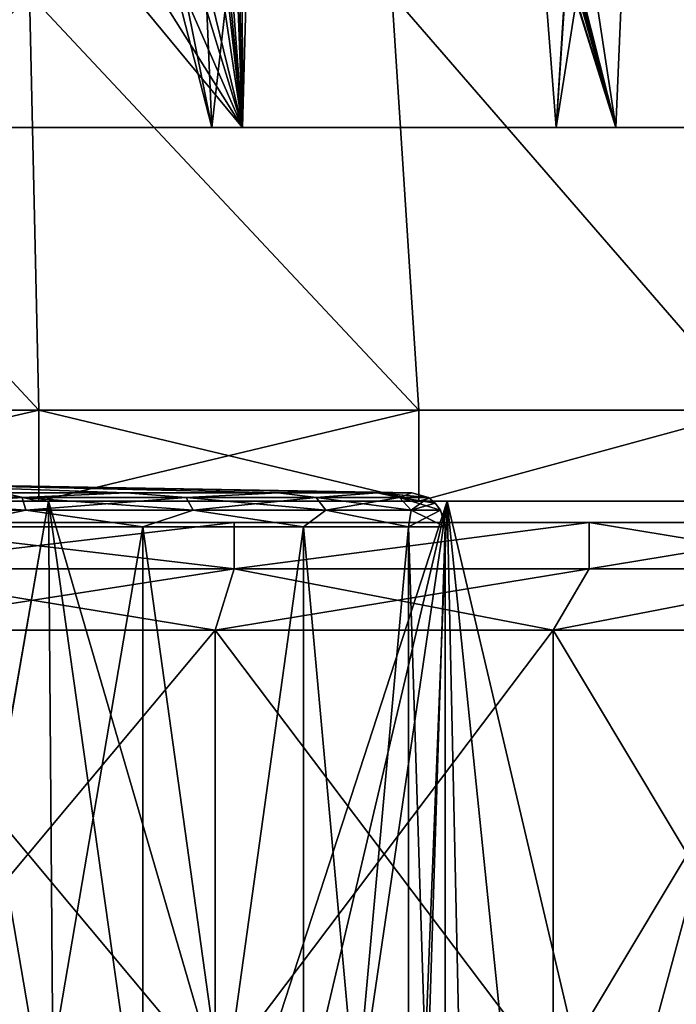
# Model space of a CAD drawing. Header units: millimetres. Extents: x -104 to 104, y -36 to 73.
# Tile 127 of 145: x 3 to 12, y 30 to 45. Entities that reach past the tile are written whole.
import ezdxf

# ---------------------------------------------------------------- set-up
doc = ezdxf.new("R2010")
doc.units = ezdxf.units.MM
doc.header["$LTSCALE"] = 33.374815
for name, color, linetype in [('269', 7, 'CONTINUOUS'), ('270', 7, 'CONTINUOUS'), ('271', 7, 'CONTINUOUS'), ('296', 7, 'CONTINUOUS'), ('299', 7, 'CONTINUOUS'), ('300', 7, 'CONTINUOUS'), ('446', 7, 'CONTINUOUS'), ('447', 7, 'CONTINUOUS'), ('448', 7, 'CONTINUOUS'), ('449', 7, 'CONTINUOUS'), ('450', 7, 'CONTINUOUS'), ('451', 7, 'CONTINUOUS'), ('452', 7, 'CONTINUOUS'), ('601', 7, 'CONTINUOUS'), ('602', 7, 'CONTINUOUS'), ('603', 7, 'CONTINUOUS'), ('604', 7, 'CONTINUOUS'), ('605', 7, 'CONTINUOUS'), ('606', 7, 'CONTINUOUS'), ('607', 7, 'CONTINUOUS')]:
    doc.layers.add(name, color=color, linetype=linetype)

msp = doc.modelspace()

# ---------------------------------------------------------------- linework, layer by layer
at = {"layer": '269', "color": 7, "linetype": 'CONTINUOUS', "true_color": 0xe6e6e6}
for points in [[(3.059, 37.797, -65.567), (0, 20.155, -65.786), (-3.059, 37.797, -65.567), (3.059, 37.797, -65.567)], [(3.201, 20.161, -65.546), (0, 20.155, -65.786), (3.059, 37.797, -65.567), (3.201, 20.161, -65.546)], [(8.932, 37.797, -63.843), (3.201, 20.161, -65.546), (3.059, 37.797, -65.567), (8.932, 37.797, -63.843)], [(4.779, 20.163, -65.248), (3.201, 20.161, -65.546), (8.932, 37.797, -63.843), (4.779, 20.163, -65.248)], [(6.335, 20.166, -64.832), (4.779, 20.163, -65.248), (8.932, 37.797, -63.843), (6.335, 20.166, -64.832)], [(9.317, 20.17, -63.662), (6.335, 20.166, -64.832), (8.932, 37.797, -63.843), (9.317, 20.17, -63.662)], [(14.079, 37.797, -60.535), (9.317, 20.17, -63.662), (8.932, 37.797, -63.843), (14.079, 37.797, -60.535)], [(14.326, 20.183, -60.318), (9.317, 20.17, -63.662), (14.079, 37.797, -60.535), (14.326, 20.183, -60.318)]]:
    msp.add_3dface(points, dxfattribs=at)
at = {"layer": '270', "color": 7, "linetype": 'CONTINUOUS', "true_color": 0xe6e6e6}
for points in [[(3.059, 37.797, -65.567), (-3.059, 37.797, -65.567), (2.917, 37.797, -64.577), (3.059, 37.797, -65.567)], [(2.917, 37.797, -64.577), (-3.059, 37.797, -65.567), (-2.917, 37.797, -64.577), (2.917, 37.797, -64.577)], [(-3.059, 37.797, -23.005), (3.059, 37.797, -23.005), (-2.917, 37.797, -23.995), (-3.059, 37.797, -23.005)], [(-2.917, 37.797, -23.995), (3.059, 37.797, -23.005), (2.917, 37.797, -23.995), (-2.917, 37.797, -23.995)], [(8.516, 37.797, -62.933), (3.059, 37.797, -65.567), (2.917, 37.797, -64.577), (8.516, 37.797, -62.933)], [(2.917, 37.797, -23.995), (3.059, 37.797, -23.005), (8.516, 37.797, -25.639), (2.917, 37.797, -23.995)], [(8.932, 37.797, -63.843), (3.059, 37.797, -65.567), (8.516, 37.797, -62.933), (8.932, 37.797, -63.843)], [(3.059, 37.797, -23.005), (8.932, 37.797, -24.729), (8.516, 37.797, -25.639), (3.059, 37.797, -23.005)], [(13.424, 37.797, -59.779), (8.932, 37.797, -63.843), (8.516, 37.797, -62.933), (13.424, 37.797, -59.779)], [(8.516, 37.797, -25.639), (8.932, 37.797, -24.729), (13.424, 37.797, -28.793), (8.516, 37.797, -25.639)], [(14.079, 37.797, -60.535), (8.932, 37.797, -63.843), (13.424, 37.797, -59.779), (14.079, 37.797, -60.535)], [(8.932, 37.797, -24.729), (14.079, 37.797, -28.037), (13.424, 37.797, -28.793), (8.932, 37.797, -24.729)]]:
    msp.add_3dface(points, dxfattribs=at)
at = {"layer": '271', "color": 7, "linetype": 'CONTINUOUS', "true_color": 0xe6e6e6}
for points in [[(3.059, 37.797, -23.005), (-3.059, 37.797, -23.005), (0, 20.063, -22.786), (3.059, 37.797, -23.005)], [(3.059, 37.797, -23.005), (0, 20.063, -22.786), (5.562, 20.071, -23.518), (3.059, 37.797, -23.005)], [(8.932, 37.797, -24.729), (3.059, 37.797, -23.005), (8.223, 20.081, -24.42), (8.932, 37.797, -24.729)], [(8.223, 20.081, -24.42), (3.059, 37.797, -23.005), (5.562, 20.071, -23.518), (8.223, 20.081, -24.42)], [(10.749, 20.094, -25.666), (8.932, 37.797, -24.729), (8.223, 20.081, -24.42), (10.749, 20.094, -25.666)], [(14.079, 37.797, -28.037), (8.932, 37.797, -24.729), (13.094, 20.109, -27.233), (14.079, 37.797, -28.037)], [(13.094, 20.109, -27.233), (8.932, 37.797, -24.729), (10.749, 20.094, -25.666), (13.094, 20.109, -27.233)]]:
    msp.add_3dface(points, dxfattribs=at)
at = {"layer": '296', "color": 7, "linetype": 'CONTINUOUS', "true_color": 0xe6e6e6}
for points in [[(5.794, 37.479, -62.118), (0, 37.479, -63.036), (5.794, 36.797, -62.118), (5.794, 37.479, -62.118)], [(5.794, 36.797, -62.118), (0, 37.479, -63.036), (0, 36.797, -63.036), (5.794, 36.797, -62.118)], [(0, 37.479, -25.536), (5.794, 37.479, -26.454), (0, 36.797, -25.536), (0, 37.479, -25.536)], [(0, 36.797, -25.536), (5.794, 37.479, -26.454), (5.794, 36.797, -26.454), (0, 36.797, -25.536)], [(11.021, 37.479, -59.455), (5.794, 37.479, -62.118), (5.794, 36.797, -62.118), (11.021, 37.479, -59.455)], [(11.021, 36.797, -59.455), (11.021, 37.479, -59.455), (5.794, 36.797, -62.118), (11.021, 36.797, -59.455)], [(5.794, 37.479, -26.454), (11.021, 37.479, -29.117), (5.794, 36.797, -26.454), (5.794, 37.479, -26.454)], [(5.794, 36.797, -26.454), (11.021, 37.479, -29.117), (11.021, 36.797, -29.117), (5.794, 36.797, -26.454)], [(15.169, 37.479, -55.307), (11.021, 37.479, -59.455), (15.169, 36.797, -55.307), (15.169, 37.479, -55.307)], [(15.169, 36.797, -55.307), (11.021, 37.479, -59.455), (11.021, 36.797, -59.455), (15.169, 36.797, -55.307)], [(11.021, 37.479, -29.117), (15.169, 37.479, -33.265), (11.021, 36.797, -29.117), (11.021, 37.479, -29.117)], [(11.021, 36.797, -29.117), (15.169, 37.479, -33.265), (15.169, 36.797, -33.265), (11.021, 36.797, -29.117)]]:
    msp.add_3dface(points, dxfattribs=at)
at = {"layer": '299', "color": 7, "linetype": 'CONTINUOUS', "true_color": 0xe6e6e6}
for points in [[(0, 36.797, -25.536), (5.794, 36.797, -26.454), (0, 35.897, -26.436), (0, 36.797, -25.536)], [(0, 35.897, -26.436), (5.794, 36.797, -26.454), (5.516, 35.897, -27.31), (0, 35.897, -26.436)], [(5.794, 36.797, -62.118), (0, 36.797, -63.036), (5.516, 35.897, -61.262), (5.794, 36.797, -62.118)], [(0, 36.797, -63.036), (0, 35.897, -62.136), (5.516, 35.897, -61.262), (0, 36.797, -63.036)], [(5.794, 36.797, -26.454), (11.021, 36.797, -29.117), (5.516, 35.897, -27.31), (5.794, 36.797, -26.454)], [(5.516, 35.897, -27.31), (11.021, 36.797, -29.117), (10.492, 35.897, -29.845), (5.516, 35.897, -27.31)], [(10.492, 35.897, -58.727), (5.794, 36.797, -62.118), (5.516, 35.897, -61.262), (10.492, 35.897, -58.727)], [(11.021, 36.797, -59.455), (5.794, 36.797, -62.118), (10.492, 35.897, -58.727), (11.021, 36.797, -59.455)], [(11.021, 36.797, -29.117), (15.169, 36.797, -33.265), (10.492, 35.897, -29.845), (11.021, 36.797, -29.117)], [(10.492, 35.897, -29.845), (15.169, 36.797, -33.265), (14.441, 35.897, -33.794), (10.492, 35.897, -29.845)], [(15.169, 36.797, -55.307), (11.021, 36.797, -59.455), (10.492, 35.897, -58.727), (15.169, 36.797, -55.307)], [(14.441, 35.897, -54.778), (15.169, 36.797, -55.307), (10.492, 35.897, -58.727), (14.441, 35.897, -54.778)]]:
    msp.add_3dface(points, dxfattribs=at)
at = {"layer": '300', "color": 7, "linetype": 'CONTINUOUS', "true_color": 0xe6e6e6}
for points in [[(5.516, 35.897, -61.262), (0, 35.897, -62.136), (5.516, 29.297, -61.262), (5.516, 35.897, -61.262)], [(5.516, 29.297, -61.262), (0, 35.897, -62.136), (0, 29.297, -62.136), (5.516, 29.297, -61.262)], [(0, 35.897, -26.436), (5.516, 35.897, -27.31), (0, 29.297, -26.436), (0, 35.897, -26.436)], [(0, 29.297, -26.436), (5.516, 35.897, -27.31), (5.516, 29.297, -27.31), (0, 29.297, -26.436)], [(5.516, 35.897, -27.31), (10.492, 35.897, -29.845), (5.516, 29.297, -27.31), (5.516, 35.897, -27.31)], [(5.516, 29.297, -27.31), (10.492, 35.897, -29.845), (10.492, 29.297, -29.845), (5.516, 29.297, -27.31)], [(10.492, 35.897, -58.727), (5.516, 35.897, -61.262), (10.492, 29.297, -58.727), (10.492, 35.897, -58.727)], [(10.492, 29.297, -58.727), (5.516, 35.897, -61.262), (5.516, 29.297, -61.262), (10.492, 29.297, -58.727)], [(10.492, 35.897, -29.845), (14.441, 35.897, -33.794), (10.492, 29.297, -29.845), (10.492, 35.897, -29.845)], [(10.492, 29.297, -29.845), (14.441, 35.897, -33.794), (14.441, 29.297, -33.794), (10.492, 29.297, -29.845)], [(14.441, 35.897, -54.778), (10.492, 35.897, -58.727), (14.441, 29.297, -54.777), (14.441, 35.897, -54.778)], [(14.441, 29.297, -54.777), (10.492, 35.897, -58.727), (10.492, 29.297, -58.727), (14.441, 29.297, -54.777)]]:
    msp.add_3dface(points, dxfattribs=at)
at = {"layer": '446', "color": 7, "linetype": 'CONTINUOUS', "true_color": 0xe6e6e6}
for points in [[(-2.781, 45.261, -63.626), (2.781, 45.261, -63.626), (-2.917, 39.137, -64.577), (-2.781, 45.261, -63.626)], [(-2.917, 39.137, -64.577), (2.781, 45.261, -63.626), (2.917, 39.137, -64.577), (-2.917, 39.137, -64.577)], [(2.781, 45.261, -63.626), (8.117, 45.261, -62.06), (8.515, 39.137, -62.934), (2.781, 45.261, -63.626)], [(2.917, 39.137, -64.577), (2.781, 45.261, -63.626), (8.515, 39.137, -62.934), (2.917, 39.137, -64.577)], [(8.117, 45.261, -62.06), (12.796, 45.261, -59.053), (13.424, 39.137, -59.779), (8.117, 45.261, -62.06)], [(8.515, 39.137, -62.934), (8.117, 45.261, -62.06), (13.424, 39.137, -59.779), (8.515, 39.137, -62.934)]]:
    msp.add_3dface(points, dxfattribs=at)
at = {"layer": '447', "color": 7, "linetype": 'CONTINUOUS', "true_color": 0xe6e6e6}
for points in [[(2.917, 39.137, -23.995), (-2.78, 45.261, -24.945), (-2.917, 39.137, -23.994), (2.917, 39.137, -23.995)], [(2.781, 45.261, -24.945), (-2.78, 45.261, -24.945), (2.917, 39.137, -23.995), (2.781, 45.261, -24.945)], [(8.117, 45.261, -26.512), (2.781, 45.261, -24.945), (8.516, 39.137, -25.638), (8.117, 45.261, -26.512)], [(8.516, 39.137, -25.638), (2.781, 45.261, -24.945), (2.917, 39.137, -23.995), (8.516, 39.137, -25.638)], [(12.796, 45.261, -29.519), (8.117, 45.261, -26.512), (13.424, 39.137, -28.793), (12.796, 45.261, -29.519)], [(13.424, 39.137, -28.793), (8.117, 45.261, -26.512), (8.516, 39.137, -25.638), (13.424, 39.137, -28.793)]]:
    msp.add_3dface(points, dxfattribs=at)
at = {"layer": '448', "color": 7, "linetype": 'CONTINUOUS', "true_color": 0xe6e6e6}
for points in [[(-2.917, 37.797, -23.995), (2.917, 37.797, -23.995), (-2.917, 39.137, -23.994), (-2.917, 37.797, -23.995)], [(2.917, 37.797, -23.995), (2.917, 39.137, -23.995), (-2.917, 39.137, -23.994), (2.917, 37.797, -23.995)], [(2.917, 37.797, -23.995), (8.516, 37.797, -25.639), (2.917, 39.137, -23.995), (2.917, 37.797, -23.995)], [(8.516, 37.797, -25.639), (8.516, 39.137, -25.638), (2.917, 39.137, -23.995), (8.516, 37.797, -25.639)], [(8.516, 37.797, -25.639), (13.424, 37.797, -28.793), (13.424, 39.137, -28.793), (8.516, 37.797, -25.639)], [(8.516, 37.797, -25.639), (13.424, 39.137, -28.793), (8.516, 39.137, -25.638), (8.516, 37.797, -25.639)]]:
    msp.add_3dface(points, dxfattribs=at)
at = {"layer": '449', "color": 7, "linetype": 'CONTINUOUS', "true_color": 0xe6e6e6}
for points in [[(2.917, 37.797, -64.577), (-2.917, 37.797, -64.577), (2.917, 39.137, -64.577), (2.917, 37.797, -64.577)], [(-2.917, 37.797, -64.577), (-2.917, 39.137, -64.577), (2.917, 39.137, -64.577), (-2.917, 37.797, -64.577)], [(8.516, 37.797, -62.933), (2.917, 37.797, -64.577), (8.515, 39.137, -62.934), (8.516, 37.797, -62.933)], [(2.917, 37.797, -64.577), (2.917, 39.137, -64.577), (8.515, 39.137, -62.934), (2.917, 37.797, -64.577)], [(8.516, 37.797, -62.933), (8.515, 39.137, -62.934), (13.424, 39.137, -59.779), (8.516, 37.797, -62.933)], [(13.424, 37.797, -59.779), (8.516, 37.797, -62.933), (13.424, 39.137, -59.779), (13.424, 37.797, -59.779)]]:
    msp.add_3dface(points, dxfattribs=at)
at = {"layer": '450', "color": 7, "linetype": 'CONTINUOUS', "true_color": 0xe6e6e6}
for points in [[(5.466, 43.297, -24.528), (3.35, 53.797, -24.061), (4.331, 69.797, -24.249), (5.466, 43.297, -24.528)], [(8.465, 69.797, -25.615), (5.466, 43.297, -24.528), (4.331, 69.797, -24.249), (8.465, 69.797, -25.615)], [(10.538, 43.297, -26.702), (5.466, 43.297, -24.528), (8.465, 69.797, -25.615), (10.538, 43.297, -26.702)], [(12.218, 69.797, -27.825), (10.538, 43.297, -26.702), (8.465, 69.797, -25.615), (12.218, 69.797, -27.825)], [(12.218, 68.297, -27.825), (10.538, 43.297, -26.702), (12.218, 69.797, -27.825), (12.218, 68.297, -27.825)], [(14.845, 43.297, -30.148), (10.538, 43.297, -26.702), (14.496, 68.297, -29.79), (14.845, 43.297, -30.148)], [(14.496, 68.297, -29.79), (10.538, 43.297, -26.702), (12.218, 68.297, -27.825), (14.496, 68.297, -29.79)], [(3.094, 52.513, -24.021), (3.35, 53.797, -24.061), (5.466, 43.297, -24.528), (3.094, 52.513, -24.021)], [(2.366, 51.425, -23.923), (3.094, 52.513, -24.021), (0, 43.297, -23.786), (2.366, 51.425, -23.923)], [(0, 43.297, -23.786), (3.094, 52.513, -24.021), (5.466, 43.297, -24.528), (0, 43.297, -23.786)]]:
    msp.add_3dface(points, dxfattribs=at)
at = {"layer": '451', "color": 7, "linetype": 'CONTINUOUS', "true_color": 0xe6e6e6}
for points in [[(0, 43.297, -23.786), (5.466, 43.297, -24.528), (0, 43.297, -22.036), (0, 43.297, -23.786)], [(0, 43.297, -22.036), (5.466, 43.297, -24.528), (5.919, 43.297, -22.838), (0, 43.297, -22.036)], [(5.466, 43.297, -24.528), (10.538, 43.297, -26.702), (5.919, 43.297, -22.838), (5.466, 43.297, -24.528)], [(5.919, 43.297, -22.838), (10.538, 43.297, -26.702), (11.413, 43.297, -25.186), (5.919, 43.297, -22.838)], [(10.538, 43.297, -26.702), (14.845, 43.297, -30.148), (11.413, 43.297, -25.186), (10.538, 43.297, -26.702)], [(11.413, 43.297, -25.186), (14.845, 43.297, -30.148), (16.083, 43.297, -28.91), (11.413, 43.297, -25.186)]]:
    msp.add_3dface(points, dxfattribs=at)
at = {"layer": '452', "color": 7, "linetype": 'CONTINUOUS', "true_color": 0xe6e6e6}
for points in [[(7.046, 60.597, -23.181), (11.413, 43.297, -25.186), (7.046, 71.997, -23.181), (7.046, 60.597, -23.181)], [(7.046, 71.997, -23.181), (11.413, 43.297, -25.186), (12.639, 71.997, -25.974), (7.046, 71.997, -23.181)], [(11.413, 43.297, -25.186), (16.083, 43.297, -28.91), (12.639, 71.997, -25.974), (11.413, 43.297, -25.186)], [(6.963, 60.106, -23.153), (11.413, 43.297, -25.186), (7.046, 60.597, -23.181), (6.963, 60.106, -23.153)], [(6.898, 59.963, -23.132), (11.413, 43.297, -25.186), (6.963, 60.106, -23.153), (6.898, 59.963, -23.132)], [(6.731, 59.728, -23.078), (11.413, 43.297, -25.186), (6.898, 59.963, -23.132), (6.731, 59.728, -23.078)], [(6.428, 59.48, -22.985), (11.413, 43.297, -25.186), (6.731, 59.728, -23.078), (6.428, 59.48, -22.985)], [(6.355, 59.437, -22.963), (11.413, 43.297, -25.186), (6.428, 59.48, -22.985), (6.355, 59.437, -22.963)], [(5.887, 59.24, -22.829), (5.919, 43.297, -22.838), (6.355, 59.437, -22.963), (5.887, 59.24, -22.829)], [(5.919, 43.297, -22.838), (11.413, 43.297, -25.186), (6.355, 59.437, -22.963), (5.919, 43.297, -22.838)], [(5.34, 59.112, -22.686), (5.919, 43.297, -22.838), (5.589, 59.161, -22.749), (5.34, 59.112, -22.686)], [(5.589, 59.161, -22.749), (5.919, 43.297, -22.838), (5.887, 59.24, -22.829), (5.589, 59.161, -22.749)], [(3.55, 58.996, -22.321), (5.919, 43.297, -22.838), (4.14, 59.006, -22.424), (3.55, 58.996, -22.321)], [(4.14, 59.006, -22.424), (5.919, 43.297, -22.838), (4.418, 59.017, -22.479), (4.14, 59.006, -22.424)], [(4.418, 59.017, -22.479), (5.919, 43.297, -22.838), (4.742, 59.039, -22.547), (4.418, 59.017, -22.479)], [(4.742, 59.039, -22.547), (5.919, 43.297, -22.838), (5.34, 59.112, -22.686), (4.742, 59.039, -22.547)], [(3.35, 53.797, -22.29), (5.919, 43.297, -22.838), (3.55, 58.996, -22.321), (3.35, 53.797, -22.29)], [(3.094, 52.512, -22.252), (5.919, 43.297, -22.838), (3.35, 53.797, -22.29), (3.094, 52.512, -22.252)], [(2.367, 51.425, -22.162), (5.919, 43.297, -22.838), (3.094, 52.512, -22.252), (2.367, 51.425, -22.162)], [(1.268, 50.696, -22.072), (5.919, 43.297, -22.838), (2.367, 51.425, -22.162), (1.268, 50.696, -22.072)], [(0, 50.447, -22.036), (5.919, 43.297, -22.838), (1.268, 50.696, -22.072), (0, 50.447, -22.036)], [(0, 43.297, -22.036), (5.919, 43.297, -22.838), (0, 50.447, -22.036), (0, 43.297, -22.036)]]:
    msp.add_3dface(points, dxfattribs=at)
at = {"layer": '601', "color": 7, "linetype": 'CONTINUOUS', "true_color": 0xe6e6e6}
for points in [[(1.546, 20.408, 12.479), (4.45, 20.408, 11.422), (1.546, 37.416, 12.479), (1.546, 20.408, 12.479)], [(1.546, 37.416, 12.479), (4.45, 20.408, 11.422), (4.45, 37.416, 11.422), (1.546, 37.416, 12.479)], [(4.45, 20.408, 11.422), (6.818, 20.408, 9.435), (4.45, 37.416, 11.422), (4.45, 20.408, 11.422)], [(4.45, 37.416, 11.422), (6.818, 20.408, 9.435), (6.818, 37.416, 9.435), (4.45, 37.416, 11.422)], [(6.818, 20.408, 9.435), (8.363, 20.408, 6.758), (6.818, 37.416, 9.435), (6.818, 20.408, 9.435)], [(6.818, 37.416, 9.435), (8.363, 20.408, 6.758), (8.363, 37.416, 6.758), (6.818, 37.416, 9.435)], [(8.363, 20.408, 6.758), (8.9, 20.408, 3.714), (8.363, 37.416, 6.758), (8.363, 20.408, 6.758)], [(8.363, 37.416, 6.758), (8.9, 20.408, 3.714), (8.9, 37.416, 3.714), (8.363, 37.416, 6.758)]]:
    msp.add_3dface(points, dxfattribs=at)
at = {"layer": '602', "color": 7, "linetype": 'CONTINUOUS', "true_color": 0xe6e6e6}
for points in [[(4.45, 20.408, -3.994), (1.545, 20.408, -5.051), (4.45, 37.416, -3.994), (4.45, 20.408, -3.994)], [(4.45, 37.416, -3.994), (1.545, 20.408, -5.051), (1.545, 37.416, -5.051), (4.45, 37.416, -3.994)], [(6.818, 20.408, -2.007), (4.45, 20.408, -3.994), (6.818, 37.416, -2.007), (6.818, 20.408, -2.007)], [(6.818, 37.416, -2.007), (4.45, 20.408, -3.994), (4.45, 37.416, -3.994), (6.818, 37.416, -2.007)], [(8.363, 20.408, 0.67), (6.818, 20.408, -2.007), (8.363, 37.416, 0.67), (8.363, 20.408, 0.67)], [(8.363, 37.416, 0.67), (6.818, 20.408, -2.007), (6.818, 37.416, -2.007), (8.363, 37.416, 0.67)], [(8.9, 20.408, 3.714), (8.363, 20.408, 0.67), (8.9, 37.416, 3.714), (8.9, 20.408, 3.714)], [(8.9, 37.416, 3.714), (8.363, 20.408, 0.67), (8.363, 37.416, 0.67), (8.9, 37.416, 3.714)]]:
    msp.add_3dface(points, dxfattribs=at)
at = {"layer": '603', "color": 7, "linetype": 'CONTINUOUS', "true_color": 0xe6e6e6}
for points in [[(2.674, 37.847, -4.517), (0, 37.847, -4.941), (1.46, 37.916, -4.567), (2.674, 37.847, -4.517)], [(2.674, 37.847, -4.517), (0, 37.664, -5.12), (0, 37.847, -4.941), (2.674, 37.847, -4.517)], [(2.73, 37.664, -4.688), (0, 37.664, -5.12), (2.674, 37.847, -4.517), (2.73, 37.664, -4.688)], [(4.204, 37.916, -3.568), (2.674, 37.847, -4.517), (1.46, 37.916, -4.567), (4.204, 37.916, -3.568)], [(5.087, 37.847, -3.288), (2.674, 37.847, -4.517), (4.204, 37.916, -3.568), (5.087, 37.847, -3.288)], [(5.087, 37.847, -3.288), (2.73, 37.664, -4.688), (2.674, 37.847, -4.517), (5.087, 37.847, -3.288)], [(5.193, 37.664, -3.433), (2.73, 37.664, -4.688), (5.087, 37.847, -3.288), (5.193, 37.664, -3.433)], [(6.441, 37.916, -1.691), (5.087, 37.847, -3.288), (4.204, 37.916, -3.568), (6.441, 37.916, -1.691)], [(7.002, 37.847, -1.373), (5.087, 37.847, -3.288), (6.441, 37.916, -1.691), (7.002, 37.847, -1.373)], [(7.002, 37.847, -1.373), (5.193, 37.664, -3.433), (5.087, 37.847, -3.288), (7.002, 37.847, -1.373)], [(7.147, 37.664, -1.479), (5.193, 37.664, -3.433), (7.002, 37.847, -1.373), (7.147, 37.664, -1.479)], [(7.902, 37.916, 0.838), (7.002, 37.847, -1.373), (6.441, 37.916, -1.691), (7.902, 37.916, 0.838)], [(8.231, 37.847, 1.04), (7.002, 37.847, -1.373), (7.902, 37.916, 0.838), (8.231, 37.847, 1.04)], [(8.231, 37.847, 1.04), (7.147, 37.664, -1.479), (7.002, 37.847, -1.373), (8.231, 37.847, 1.04)], [(8.402, 37.664, 0.984), (7.147, 37.664, -1.479), (8.231, 37.847, 1.04), (8.402, 37.664, 0.984)], [(8.409, 37.916, 3.714), (8.231, 37.847, 1.04), (7.902, 37.916, 0.838), (8.409, 37.916, 3.714)], [(8.655, 37.847, 3.714), (8.231, 37.847, 1.04), (8.409, 37.916, 3.714), (8.655, 37.847, 3.714)], [(8.655, 37.847, 3.714), (8.402, 37.664, 0.984), (8.231, 37.847, 1.04), (8.655, 37.847, 3.714)], [(8.757, 37.767, 3.714), (8.402, 37.664, 0.984), (8.655, 37.847, 3.714), (8.757, 37.767, 3.714)], [(8.834, 37.664, 3.714), (8.402, 37.664, 0.984), (8.757, 37.767, 3.714), (8.834, 37.664, 3.714)], [(2.73, 37.664, -4.688), (1.545, 37.416, -5.051), (0, 37.664, -5.12), (2.73, 37.664, -4.688)], [(4.45, 37.416, -3.994), (1.545, 37.416, -5.051), (2.73, 37.664, -4.688), (4.45, 37.416, -3.994)], [(5.193, 37.664, -3.433), (4.45, 37.416, -3.994), (2.73, 37.664, -4.688), (5.193, 37.664, -3.433)], [(6.818, 37.416, -2.007), (4.45, 37.416, -3.994), (5.193, 37.664, -3.433), (6.818, 37.416, -2.007)], [(7.147, 37.664, -1.479), (6.818, 37.416, -2.007), (5.193, 37.664, -3.433), (7.147, 37.664, -1.479)], [(8.363, 37.416, 0.67), (6.818, 37.416, -2.007), (7.147, 37.664, -1.479), (8.363, 37.416, 0.67)], [(8.402, 37.664, 0.984), (8.363, 37.416, 0.67), (7.147, 37.664, -1.479), (8.402, 37.664, 0.984)], [(8.834, 37.664, 3.714), (8.363, 37.416, 0.67), (8.402, 37.664, 0.984), (8.834, 37.664, 3.714)], [(8.9, 37.416, 3.714), (8.363, 37.416, 0.67), (8.834, 37.664, 3.714), (8.9, 37.416, 3.714)]]:
    msp.add_3dface(points, dxfattribs=at)
at = {"layer": '604', "color": 7, "linetype": 'CONTINUOUS', "true_color": 0xe6e6e6}
for points in [[(0, 37.847, 12.369), (2.674, 37.847, 11.945), (1.46, 37.916, 11.995), (0, 37.847, 12.369)], [(0, 37.847, 12.369), (2.73, 37.664, 12.116), (2.674, 37.847, 11.945), (0, 37.847, 12.369)], [(0, 37.664, 12.549), (2.73, 37.664, 12.116), (0, 37.847, 12.369), (0, 37.664, 12.549)], [(1.46, 37.916, 11.995), (2.674, 37.847, 11.945), (4.204, 37.916, 10.996), (1.46, 37.916, 11.995)], [(2.674, 37.847, 11.945), (5.087, 37.847, 10.716), (4.204, 37.916, 10.996), (2.674, 37.847, 11.945)], [(2.674, 37.847, 11.945), (5.193, 37.664, 10.861), (5.087, 37.847, 10.716), (2.674, 37.847, 11.945)], [(2.73, 37.664, 12.116), (5.193, 37.664, 10.861), (2.674, 37.847, 11.945), (2.73, 37.664, 12.116)], [(4.204, 37.916, 10.996), (5.087, 37.847, 10.716), (6.441, 37.916, 9.119), (4.204, 37.916, 10.996)], [(5.087, 37.847, 10.716), (7.002, 37.847, 8.801), (6.441, 37.916, 9.119), (5.087, 37.847, 10.716)], [(5.087, 37.847, 10.716), (7.147, 37.664, 8.907), (7.002, 37.847, 8.801), (5.087, 37.847, 10.716)], [(5.193, 37.664, 10.861), (7.147, 37.664, 8.907), (5.087, 37.847, 10.716), (5.193, 37.664, 10.861)], [(6.441, 37.916, 9.119), (7.002, 37.847, 8.801), (7.902, 37.916, 6.59), (6.441, 37.916, 9.119)], [(7.002, 37.847, 8.801), (8.231, 37.847, 6.389), (7.902, 37.916, 6.59), (7.002, 37.847, 8.801)], [(7.002, 37.847, 8.801), (8.402, 37.664, 6.444), (8.231, 37.847, 6.389), (7.002, 37.847, 8.801)], [(7.147, 37.664, 8.907), (8.402, 37.664, 6.444), (7.002, 37.847, 8.801), (7.147, 37.664, 8.907)], [(8.231, 37.847, 6.389), (8.655, 37.847, 3.714), (7.902, 37.916, 6.59), (8.231, 37.847, 6.389)], [(8.655, 37.847, 3.714), (8.409, 37.916, 3.714), (7.902, 37.916, 6.59), (8.655, 37.847, 3.714)], [(8.757, 37.767, 3.714), (8.655, 37.847, 3.714), (8.231, 37.847, 6.389), (8.757, 37.767, 3.714)], [(8.402, 37.664, 6.444), (8.834, 37.664, 3.714), (8.231, 37.847, 6.389), (8.402, 37.664, 6.444)], [(8.834, 37.664, 3.714), (8.757, 37.767, 3.714), (8.231, 37.847, 6.389), (8.834, 37.664, 3.714)], [(0, 37.664, 12.549), (1.546, 37.416, 12.479), (2.73, 37.664, 12.116), (0, 37.664, 12.549)], [(1.546, 37.416, 12.479), (4.45, 37.416, 11.422), (2.73, 37.664, 12.116), (1.546, 37.416, 12.479)], [(2.73, 37.664, 12.116), (4.45, 37.416, 11.422), (5.193, 37.664, 10.861), (2.73, 37.664, 12.116)], [(4.45, 37.416, 11.422), (6.818, 37.416, 9.435), (5.193, 37.664, 10.861), (4.45, 37.416, 11.422)], [(5.193, 37.664, 10.861), (6.818, 37.416, 9.435), (7.147, 37.664, 8.907), (5.193, 37.664, 10.861)], [(6.818, 37.416, 9.435), (8.363, 37.416, 6.758), (7.147, 37.664, 8.907), (6.818, 37.416, 9.435)], [(7.147, 37.664, 8.907), (8.363, 37.416, 6.758), (8.402, 37.664, 6.444), (7.147, 37.664, 8.907)], [(8.363, 37.416, 6.758), (8.9, 37.416, 3.714), (8.402, 37.664, 6.444), (8.363, 37.416, 6.758)], [(8.9, 37.416, 3.714), (8.834, 37.664, 3.714), (8.402, 37.664, 6.444), (8.9, 37.416, 3.714)]]:
    msp.add_3dface(points, dxfattribs=at)
at = {"layer": '605', "color": 7, "linetype": 'CONTINUOUS', "true_color": 0xe6e6e6}
for points in [[(6.441, 37.916, 9.119), (7.902, 37.916, 6.59), (0, 38.063, 3.714), (6.441, 37.916, 9.119)], [(1.46, 37.916, 11.995), (4.204, 37.916, 10.996), (0, 38.063, 3.714), (1.46, 37.916, 11.995)], [(4.204, 37.916, 10.996), (6.441, 37.916, 9.119), (0, 38.063, 3.714), (4.204, 37.916, 10.996)], [(7.902, 37.916, 6.59), (8.409, 37.916, 3.714), (0, 38.063, 3.714), (7.902, 37.916, 6.59)]]:
    msp.add_3dface(points, dxfattribs=at)
at = {"layer": '606', "color": 7, "linetype": 'CONTINUOUS', "true_color": 0xe6e6e6}
for points in [[(4.204, 37.916, -3.568), (1.46, 37.916, -4.567), (0, 38.063, 3.714), (4.204, 37.916, -3.568)], [(6.441, 37.916, -1.691), (4.204, 37.916, -3.568), (0, 38.063, 3.714), (6.441, 37.916, -1.691)], [(7.902, 37.916, 0.838), (6.441, 37.916, -1.691), (0, 38.063, 3.714), (7.902, 37.916, 0.838)], [(8.409, 37.916, 3.714), (7.902, 37.916, 0.838), (0, 38.063, 3.714), (8.409, 37.916, 3.714)]]:
    msp.add_3dface(points, dxfattribs=at)
at = {"layer": '607', "linetype": 'CONTINUOUS'}
for points in [[(0, 37.479, -63.036), (5.794, 37.479, -62.118), (0, 37.479, -25.536), (0, 37.479, -63.036)], [(5.794, 37.479, -62.118), (5.794, 37.479, -26.454), (0, 37.479, -25.536), (5.794, 37.479, -62.118)], [(5.794, 37.479, -62.118), (11.021, 37.479, -59.455), (5.794, 37.479, -26.454), (5.794, 37.479, -62.118)], [(11.021, 37.479, -59.455), (11.021, 37.479, -29.117), (5.794, 37.479, -26.454), (11.021, 37.479, -59.455)], [(11.021, 37.479, -59.455), (15.169, 37.479, -55.307), (11.021, 37.479, -29.117), (11.021, 37.479, -59.455)], [(15.169, 37.479, -55.307), (15.169, 37.479, -33.265), (11.021, 37.479, -29.117), (15.169, 37.479, -55.307)]]:
    msp.add_3dface(points, dxfattribs=at)

doc.saveas('drawing.dxf')
